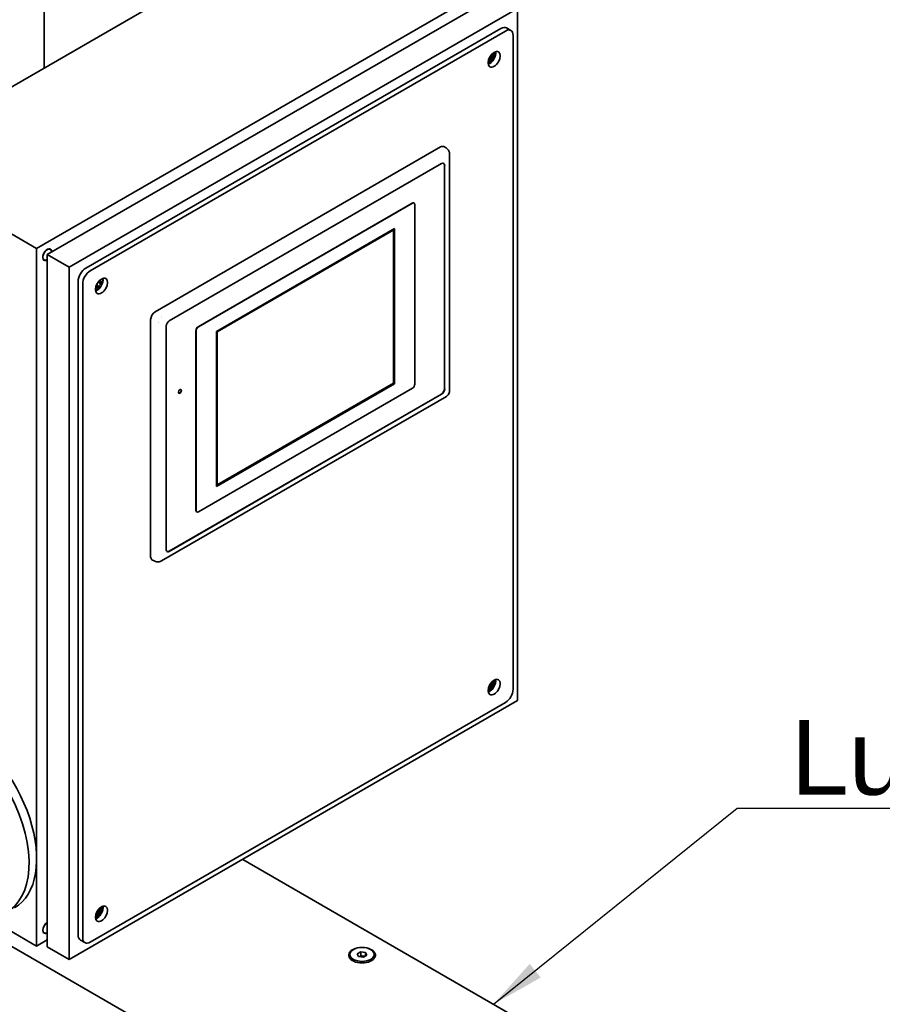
# Model space of a CAD drawing. Header units: millimetres. Extents: x 0 to 5940, y 0 to 4200.
# Tile 29 of 48: x 3389 to 3793, y 2149 to 2610. Entities that reach past the tile are written whole.
import ezdxf

# ---------------------------------------------------------------- set-up
doc = ezdxf.new("R2010")
doc.units = ezdxf.units.MM
doc.header["$LTSCALE"] = 10
doc.layers.add('Simboli(ISO)', color=5, linetype='Continuous', lineweight=18, true_color=0x0000ff)
doc.layers.add('Spigoli visibili(ISO)', color=7, linetype='Continuous', lineweight=35)
doc.styles.add('Corrente-BSI', font='arial.ttf')
doc.dimstyles.new('DEFAULT-ISO$7', dxfattribs={"dimscale": 10, "dimtxt": 3.5, "dimasz": 2.5, "dimexe": 1, "dimexo": 1, "dimgap": 0.762, "dimtad": 1, "dimtoh": 1, "dimrnd": 1e-08, "dimtxsty": 'Corrente-BSI', "dimcen": 0.09, "dimdle": 10, "dimclrd": 7, "dimclre": 7, "dimclrt": 7, "dimazin": 2, "dimtfac": 0.571429, "dimtmove": 0, "dimatfit": 3, "dimfxl": 1, "dimtolj": 1, "dimlwd": 25, "dimlwe": 5, "dimarcsym": 0})

msp = doc.modelspace()

# ---------------------------------------------------------------- linework, layer by layer
at = {"layer": 'Spigoli visibili(ISO)'}
for p, q in [((3325.48, 2543.69), (3537.62, 2666.17)), ((3400.44, 2636.88), (3400.44, 2586.97)), ((3396.9, 2502.46), (3609.03, 2624.94)), ((3611.86, 2620.85), (3401.85, 2499.6)), ((3622.11, 2614.93), (3412.1, 2493.68)), ((3622.11, 2290.78), (3622.11, 2614.93)), ((3614.34, 2605.54), (3419.88, 2493.28)), ((3616.84, 2605.79), (3618.96, 2604.57)), ((3422, 2492.05), (3616.46, 2604.32)), ((3619.99, 2602.28), (3619.99, 2296.09)), ((3608.97, 2591.32), (3608.77, 2591.43)), ((3609.72, 2591.48), (3608.99, 2591.9)), ((3609.83, 2591.81), (3609.15, 2592.21)), ((3610.07, 2592.08), (3609.34, 2592.51)), ((3609.83, 2592.82), (3609.64, 2592.93)), ((3610.84, 2592.74), (3610.27, 2593.06)), ((3608.33, 2589.22), (3608.76, 2589.46)), ((3608.76, 2589.46), (3608.76, 2590.19)), ((3608.83, 2589.42), (3608.76, 2589.46)), ((3609.54, 2590.49), (3608.97, 2590.81)), ((3586.05, 2550.02), (3452.41, 2472.86)), ((3588.61, 2549.56), (3587.55, 2550.17)), ((3590.26, 2435.83), (3590.26, 2546.64)), ((3396.9, 2502.46), (3325.48, 2543.69)), ((3586.55, 2542.23), (3458.98, 2468.58)), ((3587.86, 2436.79), (3587.86, 2541.47)), ((3587.96, 2436.73), (3587.96, 2541.41)), ((3572.79, 2523.71), (3472.53, 2465.82)), ((3572.9, 2523.65), (3472.63, 2465.76)), ((3573.54, 2523.79), (3573.65, 2523.72)), ((3573.96, 2438.94), (3573.96, 2523.04)), ((3564.49, 2511.85), (3481.05, 2463.68)), ((3564.52, 2511.83), (3481.08, 2463.66)), ((3564.17, 2511.22), (3481.44, 2463.45)), ((3564.03, 2439.45), (3564.03, 2511.14)), ((3564.17, 2439.37), (3564.17, 2511.22)), ((3564.52, 2511.83), (3564.49, 2511.85)), ((3564.52, 2439.16), (3564.52, 2511.83)), ((3396.9, 2175.86), (3396.9, 2502.46)), ((3401.85, 2499.6), (3401.85, 2175.45)), ((3412.1, 2493.68), (3401.85, 2499.6)), ((3402.81, 2502.34), (3403.28, 2502.07)), ((3399.96, 2497.41), (3400.43, 2497.14)), ((3412.1, 2493.68), (3412.1, 2169.54)), ((3416.35, 2487.15), (3416.35, 2180.97)), ((3418.47, 2179.74), (3418.47, 2485.93)), ((3425.19, 2484.93), (3424.86, 2485.13)), ((3425.22, 2485.11), (3424.92, 2485.28)), ((3425.26, 2485.69), (3425.19, 2485.73)), ((3425.61, 2486.29), (3425.54, 2486.33)), ((3426.09, 2486.61), (3425.79, 2486.78)), ((3426.22, 2486.73), (3425.89, 2486.92)), ((3426.22, 2485.13), (3426.18, 2485.15)), ((3426.57, 2485.73), (3426.53, 2485.76)), ((3427.34, 2486.39), (3426.77, 2486.71)), ((3425.33, 2483.08), (3425, 2483.27)), ((3426.04, 2484.14), (3425.48, 2484.46)), ((3450.29, 2469.19), (3450.29, 2358.15)), ((3457.57, 2466.13), (3457.57, 2361.45)), ((3471.47, 2463.98), (3471.47, 2379.89)), ((3471.57, 2463.92), (3471.57, 2379.82)), ((3481.05, 2463.68), (3481.05, 2391.01)), ((3481.08, 2463.66), (3481.05, 2463.68)), ((3481.08, 2463.66), (3481.08, 2390.99)), ((3481.44, 2463.45), (3481.44, 2391.6)), ((3481.08, 2390.99), (3564.52, 2439.16)), ((3481.44, 2391.77), (3564.03, 2439.45)), ((3481.44, 2391.6), (3564.17, 2439.37)), ((3564.03, 2439.45), (3564.17, 2439.37)), ((3458.88, 2360.7), (3586.44, 2434.35)), ((3472.63, 2379.21), (3572.9, 2437.1)), ((3455.32, 2356.2), (3588.76, 2433.23)), ((3458.98, 2360.64), (3586.55, 2434.28)), ((3481.08, 2390.99), (3481.05, 2391.01)), ((3471.78, 2379.2), (3471.88, 2379.14)), ((3451.97, 2356.16), (3450.91, 2356.77)), ((3608.76, 2295.53), (3608.76, 2296.25)), ((3608.97, 2297.38), (3608.77, 2297.49)), ((3609.54, 2296.55), (3608.97, 2296.87)), ((3609.72, 2297.54), (3608.99, 2297.96)), ((3609.83, 2297.88), (3609.15, 2298.27)), ((3610.07, 2298.14), (3609.34, 2298.57)), ((3609.83, 2298.88), (3609.64, 2298.99)), ((3610.84, 2298.8), (3610.27, 2299.12)), ((3608.33, 2295.28), (3608.76, 2295.53)), ((3608.83, 2295.49), (3608.76, 2295.53)), ((3412.1, 2169.54), (3622.11, 2290.78)), ((3616.46, 2289.97), (3422, 2177.7)), ((3742.31, 2072.74), (3493.38, 2216.46)), ((3668.38, 2012.15), (3346.92, 2197.75)), ((3424.91, 2189.38), (3424.91, 2190.1)), ((3425.12, 2191.23), (3424.92, 2191.35)), ((3425.69, 2190.4), (3425.12, 2190.73)), ((3425.87, 2191.39), (3425.14, 2191.82)), ((3425.98, 2191.73), (3425.31, 2192.12)), ((3426.22, 2192), (3425.49, 2192.42)), ((3425.98, 2192.73), (3425.79, 2192.85)), ((3426.99, 2192.65), (3426.42, 2192.98)), ((3373.42, 2189.42), (3396.9, 2175.86)), ((3424.48, 2189.13), (3424.91, 2189.38)), ((3424.98, 2189.34), (3424.91, 2189.38)), ((3399.96, 2182.24), (3400.43, 2181.97)), ((3396.9, 2175.86), (3401.85, 2178.72)), ((3417.38, 2178.68), (3419.5, 2177.45)), ((3412.1, 2169.54), (3401.85, 2175.45)), ((3543.61, 2171.93), (3543.61, 2171.07)), ((3547.05, 2172.28), (3548.68, 2173.22)), ((3547.65, 2170.99), (3547.05, 2172.28)), ((3548.68, 2171.42), (3548.68, 2173.22)), ((3548.68, 2173.22), (3550.92, 2172.87)), ((3551.51, 2171.59), (3549.88, 2170.64)), ((3550.92, 2172.87), (3550.92, 2171.24)), ((3550.92, 2172.87), (3551.51, 2171.59)), ((3554.95, 2171.93), (3554.95, 2171.07)), ((3549.88, 2170.64), (3547.65, 2170.99))]:
    msp.add_line(p, q, dxfattribs=at)
for centre in [(3604.49, 2594.9), (3420.99, 2488.55), (3604.49, 2300.96), (3420.64, 2194.82)]:
    msp.add_arc(centre, 7, 311.5411, 348.4589, dxfattribs=at)
for centre, major_axis, ratio, start_param, end_param in [((3614.34, 2601.46), (2.5, 4.33), 0.57735, 0, 0.785398), ((3616.46, 2600.24), (2.5, 4.33), 0.57735, 5.497787, 7.068583), ((3609.03, 2592.28), (2, 3.46), 0.57735, 3.700583, 5.724195), ((3604.21, 2594.77), (3.01, -6.31), 0.625473, 0.468094, 0.686938), ((3604.3, 2594.19), (6.74, -1.74), 0.354081, 5.513194, 5.5639), ((3603.97, 2594.39), (4.87, -4.96), 0.354081, 0.555343, 0.611211), ((3604.77, 2595.09), (3.92, -5.78), 0.524834, 0.380495, 0.59934), ((3605.01, 2594.99), (-1.19, 6.85), 0.735726, 4.052237, 4.108104), ((3605.01, 2595.41), (-4.87, 4.96), 0.354081, 3.861109, 3.911579), ((3604.67, 2595.61), (-6.74, 1.74), 0.354081, 2.530151, 2.586399), ((3604.67, 2594.4), (6.53, 2.4), 0.735726, 5.316443, 5.372691), ((3604.46, 2595.21), (-6.97, -0.55), 0.625473, 2.454837, 2.673504), ((3604.46, 2594.56), (6.97, -0.51), 0.524834, 5.684028, 5.902694), ((3606.22, 2595.9), (-3.28, 5.68), 0.57735, 3.83337, 4.020612), ((3608.32, 2592.69), (-2.21, -3.83), 0.57735, 2.094997, 2.349278), ((3604.05, 2594.65), (3.49, -6.04), 0.57735, 0.263195, 0.426387), ((3608.32, 2592.69), (-2.21, -3.83), 0.57735, 0.792315, 1.046595), ((3604.49, 2591.43), (5.56, 0), 0.57735, 5.477503, 5.608169), ((3604.92, 2595.15), (3.49, -6.04), 0.57735, 0.129991, 0.426387), ((3586.05, 2547.57), (1.5, 2.6), 0.57735, 0, 0.785398), ((3586.55, 2540.59), (1, 1.73), 0.57735, 5.497787, 7.068583), ((3586.44, 2540.65), (1, 1.73), 0.57735, 5.497787, 6.230127), ((3572.79, 2522.49), (0.75, 1.3), 0.57735, 0, 0.785398), ((3572.9, 2522.43), (0.75, 1.3), 0.57735, 5.497787, 7.068583), ((3401.85, 2499.6), (1.43, 2.47), 0.57735, 5.497787, 10.210176), ((3401.85, 2499.6), (-1.5, -2.6), 0.57735, 2.356194, 7.068583), ((3401.14, 2500.01), (1.5, 2.6), 0.57735, 5.965625, 6.045244), ((3401.14, 2500.01), (-1.5, -2.6), 0.57735, 0.237941, 0.31756), ((3419.88, 2489.19), (-2.5, -4.33), 0.57735, 3.926991, 5.497787), ((3422, 2487.97), (2.5, 4.33), 0.57735, 0.785398, 2.356194), ((3425.19, 2486.13), (2, 3.46), 0.57735, 3.700583, 5.724195), ((3421.02, 2488.89), (-6.97, 0.51), 0.524834, 2.236324, 2.249927), ((3425.89, 2485.72), (-0.494, -0.855), 0.57735, 4.922221, 6.073353), ((3420.81, 2489.05), (-6.53, -2.4), 0.735726, 2.010758, 2.033966), ((3425.89, 2485.72), (0.494, 0.855), 0.57735, 0.211114, 1.359683), ((3420.47, 2488.46), (1.19, -6.85), 0.735726, 1.10777, 1.130685), ((3425.89, 2485.72), (-0.494, -0.855), 0.57735, 0.211114, 1.359683), ((3420.71, 2488.36), (3.92, -5.78), 0.524834, 0.891484, 0.905293), ((3421.27, 2488.74), (3.92, -5.78), 0.524834, 0.380495, 0.59934), ((3421.27, 2488.69), (-3.01, 6.31), 0.625473, 4.120674, 4.203695), ((3421.51, 2489.06), (-4.87, 4.96), 0.354081, 3.894062, 3.916976), ((3421.51, 2488.64), (-1.19, 6.85), 0.735726, 4.052237, 4.075152), ((3421.17, 2489.26), (-6.74, 1.74), 0.354081, 2.563191, 2.586399), ((3425.89, 2485.72), (0.494, 0.855), 0.57735, 4.922221, 6.073353), ((3421.17, 2488.06), (6.53, 2.4), 0.735726, 5.349483, 5.372691), ((3420.97, 2488.86), (-6.97, -0.55), 0.625473, 2.454837, 2.673504), ((3420.97, 2488.22), (6.97, -0.51), 0.524834, 5.684028, 5.902694), ((3422.72, 2489.55), (-3.28, 5.68), 0.57735, 3.83337, 4.020612), ((3424.83, 2486.34), (-2.21, -3.83), 0.57735, 2.094997, 2.43707), ((3420.56, 2488.3), (3.49, -6.04), 0.57735, 0.153514, 0.426387), ((3420.99, 2485.08), (5.56, 0), 0.57735, 5.405048, 5.608169), ((3424.83, 2486.34), (-2.21, -3.83), 0.57735, 0.704523, 1.046595), ((3421.02, 2488.24), (6.97, 0.55), 0.625473, 5.221068, 5.303922), ((3420.71, 2488.42), (3.01, -6.31), 0.625473, 0.468094, 0.686938), ((3420.81, 2487.85), (6.74, -1.74), 0.354081, 5.507652, 5.530859), ((3421.43, 2488.8), (3.49, -6.04), 0.57735, 0.129991, 0.426387), ((3420.47, 2488.04), (4.87, -4.96), 0.354081, 0.555343, 0.578258), ((3452.41, 2470.41), (-1.5, -2.6), 0.57735, 3.926991, 5.497787), ((3452.05, 2465.43), (1.5, 2.6), 0.57735, 6.134232, 6.134241), ((3456.55, 2473.21), (-1.5, -2.6), 0.57735, 0.148945, 0.148953), ((3458.98, 2466.94), (-1, -1.73), 0.57735, 3.926991, 5.497787), ((3472.53, 2464.6), (-0.75, -1.3), 0.57735, 3.926991, 5.497787), ((3472.63, 2464.54), (-0.75, -1.3), 0.57735, 3.926991, 5.497787), ((3572.9, 2438.33), (0.75, 1.3), 0.57735, 3.926991, 5.497787), ((3463.9, 2435.61), (-0.5, -0.866), 0.57735, 0.07077, 3.070823), ((3586.44, 2435.98), (1, 1.73), 0.57735, 3.926991, 5.497787), ((3586.55, 2435.92), (1, 1.73), 0.57735, 3.926991, 5.497787), ((3472.53, 2380.5), (-0.75, -1.3), 0.57735, 5.497787, 6.283185), ((3472.63, 2380.44), (-0.75, -1.3), 0.57735, 5.497787, 7.068583), ((3458.98, 2362.27), (-1, -1.73), 0.57735, 5.497787, 7.068583), ((3458.88, 2362.33), (-1, -1.73), 0.57735, 0.053058, 0.785398), ((3452.41, 2359.37), (-1.5, -2.6), 0.57735, 5.497787, 6.283185), ((3609.03, 2298.34), (2, 3.46), 0.57735, 3.700583, 5.724195), ((3604.05, 2300.71), (3.49, -6.04), 0.57735, 0.263195, 0.426387), ((3604.21, 2300.83), (3.01, -6.31), 0.625473, 0.468094, 0.686938), ((3604.3, 2300.26), (6.74, -1.74), 0.354081, 5.513194, 5.5639), ((3604.92, 2301.21), (3.49, -6.04), 0.57735, 0.129991, 0.426387), ((3603.97, 2300.45), (4.87, -4.96), 0.354081, 0.555343, 0.611211), ((3604.77, 2301.15), (3.92, -5.78), 0.524834, 0.380495, 0.59934), ((3605.01, 2301.05), (-1.19, 6.85), 0.735726, 4.052237, 4.108104), ((3605.01, 2301.47), (-4.87, 4.96), 0.354081, 3.861109, 3.911579), ((3604.67, 2301.67), (-6.74, 1.74), 0.354081, 2.530151, 2.586399), ((3604.67, 2300.47), (6.53, 2.4), 0.735726, 5.316443, 5.372691), ((3604.46, 2301.27), (-6.97, -0.55), 0.625473, 2.454837, 2.673504), ((3604.46, 2300.63), (6.97, -0.51), 0.524834, 5.684028, 5.902694), ((3606.22, 2301.96), (-3.28, 5.68), 0.57735, 3.83337, 4.020612), ((3608.32, 2298.75), (-2.21, -3.83), 0.57735, 2.094997, 2.349278), ((3616.46, 2294.05), (-2.5, -4.33), 0.57735, 0.785398, 2.356194), ((3608.32, 2298.75), (-2.21, -3.83), 0.57735, 0.792315, 1.046595), ((3604.49, 2297.49), (5.56, 0), 0.57735, 5.477503, 5.608169), ((3361.55, 2237.1), (25, -43.3), 0.57735, 0, 2.436633), ((3358.01, 2235.06), (25, -43.3), 0.57735, 5.67232, 8.719818), ((3425.19, 2192.19), (2, 3.46), 0.57735, 3.700583, 5.724195), ((3420.36, 2194.68), (3.01, -6.31), 0.625473, 0.468094, 0.686938), ((3420.46, 2194.11), (6.74, -1.74), 0.354081, 5.513194, 5.5639), ((3421.07, 2195.07), (3.49, -6.04), 0.57735, 0.129991, 0.426387), ((3420.12, 2194.31), (4.87, -4.96), 0.354081, 0.555343, 0.611211), ((3420.92, 2195.01), (3.92, -5.78), 0.524834, 0.380495, 0.59934), ((3421.16, 2194.91), (-1.19, 6.85), 0.735726, 4.052237, 4.108104), ((3421.16, 2195.33), (-4.87, 4.96), 0.354081, 3.861109, 3.911579), ((3420.82, 2195.53), (-6.74, 1.74), 0.354081, 2.530151, 2.586399), ((3420.82, 2194.32), (6.53, 2.4), 0.735726, 5.316443, 5.372691), ((3420.61, 2195.13), (-6.97, -0.55), 0.625473, 2.454837, 2.673504), ((3420.61, 2194.48), (6.97, -0.51), 0.524834, 5.684028, 5.902694), ((3422.37, 2195.82), (-3.28, 5.68), 0.57735, 3.83337, 4.020612), ((3424.47, 2192.6), (-2.21, -3.83), 0.57735, 2.094997, 2.349278), ((3401.85, 2184.44), (-1.5, -2.6), 0.57735, 3.926991, 7.068583), ((3401.85, 2184.44), (-1.42, -2.47), 0.57735, 3.926991, 7.068583), ((3420.21, 2194.57), (3.49, -6.04), 0.57735, 0.263195, 0.426387), ((3424.47, 2192.6), (-2.21, -3.83), 0.57735, 0.792315, 1.046595), ((3420.64, 2191.35), (5.56, 0), 0.57735, 5.477503, 5.608169), ((3401.14, 2184.84), (-1.5, -2.6), 0.57735, 0.237941, 0.31756), ((3419.88, 2183.01), (-2.5, -4.33), 0.57735, 5.497787, 6.283185), ((3422, 2181.78), (-2.5, -4.33), 0.57735, 5.497787, 7.068583), ((3549.28, 2171.55), (6.25, 0), 0.57735, 2.054485, 7.370293), ((3549.28, 2171.07), (-5.67, 0), 0.57735, 0, 0.735477), ((3549.28, 2171.07), (5.67, 0), 0.57735, 5.547708, 6.283185)]:
    msp.add_ellipse(centre, major_axis=major_axis, ratio=ratio, start_param=start_param, end_param=end_param, dxfattribs=at)
for centre, major_axis in [((3611.15, 2591.05), (-2, -3.46)), ((3427.31, 2484.91), (-2, -3.46)), ((3463.97, 2435.57), (0.5, 0.866)), ((3611.15, 2297.11), (-2, -3.46)), ((3427.31, 2190.97), (-2, -3.46)), ((3549.28, 2171.93), (5.67, 0))]:
    msp.add_ellipse(centre, major_axis=major_axis, ratio=0.57735, dxfattribs=at)
for points, knots in [([(3588.61, 2549.56), (3588.91, 2549.39), (3589.19, 2549.16), (3589.65, 2548.64), (3589.84, 2548.33), (3590.12, 2547.68), (3590.21, 2547.32), (3590.25, 2546.86), (3590.26, 2546.75), (3590.26, 2546.64)], [0, 0, 0, 0, 0.1041592, 0.1041592, 0.2099302, 0.2099302, 0.3174717, 0.3174717, 0.3506083, 0.3506083, 0.3506083, 0.3506083]), ([(3590.26, 2435.83), (3590.26, 2435.51), (3590.21, 2435.18), (3590, 2434.57), (3589.84, 2434.27), (3589.45, 2433.76), (3589.21, 2433.53), (3588.88, 2433.31), (3588.82, 2433.27), (3588.76, 2433.23)], [0, 0, 0, 0, 0.0970175, 0.0970175, 0.1945487, 0.1945487, 0.2920658, 0.2920658, 0.3128579, 0.3128579, 0.3128579, 0.3128579]), ([(3455.32, 2356.2), (3454.98, 2356), (3454.6, 2355.85), (3453.84, 2355.71), (3453.45, 2355.71), (3452.69, 2355.83), (3452.31, 2355.97), (3451.97, 2356.16)], [0, 0, 0, 0, 0.118537, 0.118537, 0.2331212, 0.2331212, 0.3501813, 0.3501813, 0.3501813, 0.3501813])]:
    msp.add_open_spline(points, degree=3, knots=knots, dxfattribs=at)
for points, weights in [([(3548.68, 2171.42), (3548.35, 2171.12), (3548.06, 2170.92)], [1, 1.05786936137, 1.07244394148]), ([(3550.6, 2171.06), (3549.67, 2171.03), (3548.68, 2171.42)], [1.03486114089, 1.13467866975, 1])]:
    msp.add_rational_spline(points, weights, degree=2, dxfattribs=at)

# ---------------------------------------------------------------- texts
at = {"layer": 'Simboli(ISO)', "color": 7, "insert": (3749.96, 2246.2), "char_height": 35, "width": 217.3628, "attachment_point": 7, "style": 'Corrente-BSI'}
msp.add_mtext('\\fArial|b0|i0;Lubricator', dxfattribs=at)

# ---------------------------------------------------------------- leaders
at = {"layer": 'Simboli(ISO)', "color": 7, "linetype": 'Continuous', "lineweight": 25, "annotation_type": 0, "has_hookline": 1, "hookline_direction": 0, "text_width": 214.51}
msp.add_leader([(3610.87, 2148.63), (3724.96, 2240.37), (3749.96, 2240.37)], dimstyle='DEFAULT-ISO$7', override={"dimgap": 0, "dimtad": 1}, dxfattribs=at)

doc.saveas('drawing.dxf')
